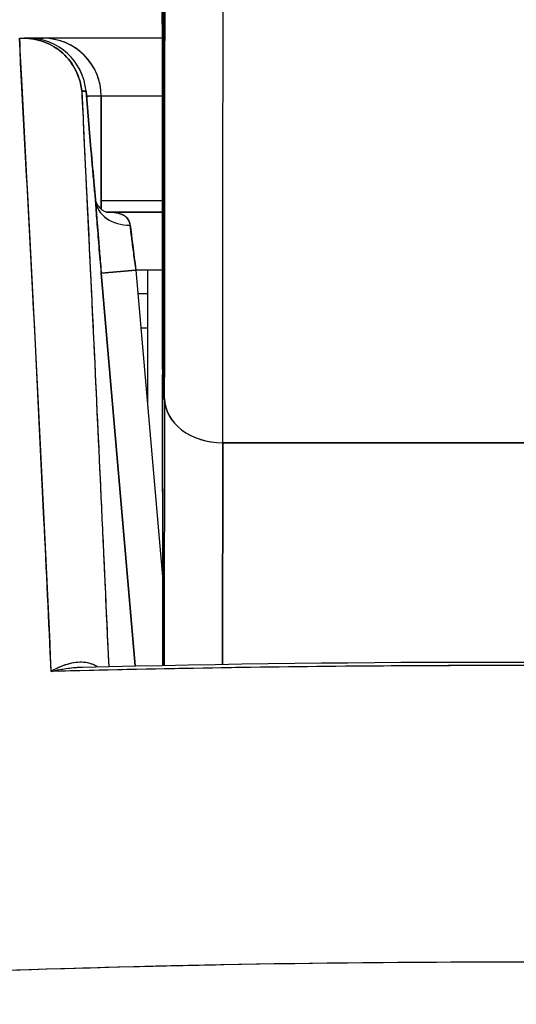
# Model space of a CAD drawing. Extents: x 785 to 1232, y 18 to 306.
# Tile 119 of 232: x 1046.789 to 1046.957, y 109.352 to 109.686. Entities that reach past the tile are written whole.
import ezdxf

# ---------------------------------------------------------------- set-up
doc = ezdxf.new("R2010")
doc.units = 0
doc.header["$LTSCALE"] = 4
doc.header["$MEASUREMENT"] = 0
doc.layers.get('0').update_dxf_attribs({"linetype": 'CONTINUOUS'})
doc.layers.get('DEFPOINTS').update_dxf_attribs({"linetype": 'CONTINUOUS'})
doc.styles.add('ROMANS', font='romans.shx')
doc.dimstyles.new('Default (ANSI)', dxfattribs={"dimscale": 20, "dimtxt": 0.0700000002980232, "dimasz": 0.0700000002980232, "dimexe": 0.125, "dimexo": 0.0625, "dimgap": 0.031496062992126, "dimtad": 0, "dimtih": 1, "dimtoh": 1, "dimrnd": 1e-08, "dimzin": 0, "dimdsep": 46, "dimtxsty": 'ROMANS', "dimblk": 'Filled-1', "dimcen": 0.09, "dimdle": 0.3937007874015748, "dimclrd": 256, "dimclre": 256, "dimclrt": 256, "dimadec": 0, "dimazin": 0, "dimtfac": 0.9285714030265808, "dimtofl": 0, "dimtmove": 0, "dimatfit": 3, "dimfxl": 1, "dimtolj": 1, "dimtzin": 0, "dimlwd": -1, "dimlwe": -1, "dimarcsym": 0})

# ---------------------------------------------------------------- blocks, each defined once
blk = doc.blocks.new('Filled-1')
at = {"color": 0}
for p, q in [((0, 0), (-0.9999999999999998, 0.1785714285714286)), ((-0.9999999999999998, 0.1785714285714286), (-0.9999999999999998, -0.1785714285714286)), ((-0.9999999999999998, 0), (0, 0)), ((-0.9999999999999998, -0.1785714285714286), (0, 0))]:
    blk.add_line(p, q, dxfattribs=at)
at = {"color": 0, "flags": 128}
blk.add_lwpolyline([(-0.9999999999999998, -0.1785714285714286), (0, 0), (-0.9999999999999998, 0.1785714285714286), (-0.9999999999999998, -0.1785714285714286)], dxfattribs=at)
at = {"color": 0}
blk.add_solid([(-0.9999999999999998, -0.1785714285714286), (0, 0), (-0.9999999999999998, 0.1785714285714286), (-0.9999999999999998, -0.1785714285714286)], dxfattribs=at)
blk = doc.blocks.new('*D10')
at = {"transparency": 16777216}
for p, q in [((1045.137861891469, 109.7466659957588), (1045.137861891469, 116.1970546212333)), ((1077.200361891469, 109.7154159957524), (1077.200361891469, 116.1970546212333)), ((1046.53786189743, 113.6970546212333), (1056.600950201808, 113.6970546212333)), ((1075.800361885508, 113.6970546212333), (1065.73727358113, 113.6970546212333))]:
    blk.add_line(p, q, dxfattribs=at)
at = {"layer": 'DEFPOINTS', "color": 0, "transparency": 16777216}
for p in [(1045.137861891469, 113.6970546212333), (1045.137861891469, 108.4966659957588), (1077.200361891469, 108.4654159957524)]:
    blk.add_point(p, dxfattribs=at)
at = {"transparency": 16777216, "xscale": 1.400000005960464, "yscale": 1.400000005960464, "zscale": 1.400000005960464, "rotation": 180}
blk.add_blockref('Filled-1', (1045.137861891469, 113.6970546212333), dxfattribs=at)
at = {"transparency": 16777216, "xscale": 1.400000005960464, "yscale": 1.400000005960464, "zscale": 1.400000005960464}
blk.add_blockref('Filled-1', (1077.200361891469, 113.6970546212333), dxfattribs=at)
at = {"transparency": 16777216, "insert": (1061.169111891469, 113.6970546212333), "char_height": 1.400000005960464, "attachment_point": 5, "style": 'ROMANS'}
blk.add_mtext('\\A1;\\fTahoma|b0|i0;\\H1.8200;(32.06)\\P\\fTahoma|b0|i0;\\H1.8200;(2 PL.)', dxfattribs=at)
blk = doc.blocks.new('*D11')
at = {"transparency": 16777216}
for p, q in [((1040.887861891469, 109.7466659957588), (1040.887861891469, 116.1970546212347)), ((1045.137861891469, 109.7466659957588), (1045.137861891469, 116.1970546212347)), ((1038.887861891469, 113.6970546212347), (1036.647234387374, 113.6970546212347)), ((1047.137861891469, 113.6970546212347), (1049.137861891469, 113.6970546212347))]:
    blk.add_line(p, q, dxfattribs=at)
at = {"layer": 'DEFPOINTS', "color": 0, "transparency": 16777216}
for p in [(1045.137861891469, 113.6970546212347), (1040.887861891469, 108.4966659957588), (1045.137861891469, 108.4966659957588)]:
    blk.add_point(p, dxfattribs=at)
at = {"transparency": 16777216, "xscale": 2, "yscale": 2, "zscale": 2}
blk.add_blockref('Filled-1', (1040.887861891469, 113.6970546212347), dxfattribs=at)
at = {"transparency": 16777216, "xscale": 2, "yscale": 2, "zscale": 2, "rotation": 180}
blk.add_blockref('Filled-1', (1045.137861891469, 113.6970546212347), dxfattribs=at)
at = {"transparency": 16777216, "insert": (1032.969694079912, 113.6970546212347), "char_height": 2, "attachment_point": 5, "style": 'ROMANS'}
blk.add_mtext('\\A1;4.25', dxfattribs=at)
blk = doc.blocks.new('*D13')
at = {"transparency": 16777216}
for p, q in [((1008.825361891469, 109.7154159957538), (1008.825361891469, 123.999230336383)), ((1077.200361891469, 109.7154159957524), (1077.200361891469, 123.999230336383)), ((1010.22536189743, 121.499230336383), (1032.852692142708, 121.499230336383)), ((1075.800361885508, 121.499230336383), (1053.17303164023, 121.499230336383))]:
    blk.add_line(p, q, dxfattribs=at)
at = {"layer": 'DEFPOINTS', "color": 0, "transparency": 16777216}
for p in [(1008.825361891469, 121.499230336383), (1008.825361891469, 108.4654159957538), (1077.200361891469, 108.4654159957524)]:
    blk.add_point(p, dxfattribs=at)
at = {"transparency": 16777216, "xscale": 1.400000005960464, "yscale": 1.400000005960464, "zscale": 1.400000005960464, "rotation": 180}
blk.add_blockref('Filled-1', (1008.825361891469, 121.499230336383), dxfattribs=at)
at = {"transparency": 16777216, "xscale": 1.400000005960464, "yscale": 1.400000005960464, "zscale": 1.400000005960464}
blk.add_blockref('Filled-1', (1077.200361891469, 121.499230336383), dxfattribs=at)
at = {"transparency": 16777216, "insert": (1043.012861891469, 121.499230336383), "char_height": 1.400000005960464, "attachment_point": 5, "style": 'ROMANS'}
blk.add_mtext('\\A1;\\fTahoma|b0|i0;\\H1.8200;(68.37)\\P\\fTahoma|b0|i0;\\H1.8200;OPENING WIDTH', dxfattribs=at)

msp = doc.modelspace()

# ---------------------------------------------------------------- linework, layer by layer
for p, q in [((1046.788890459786, 109.6797624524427), (1046.790274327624, 109.6797624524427)), ((1046.791791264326, 109.6797624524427), (1046.790274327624, 109.6797624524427)), ((1046.79051396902, 109.679760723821), (1046.791791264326, 109.6797607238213)), ((1046.796881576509, 109.6797624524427), (1046.791791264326, 109.6797624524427)), ((1046.837309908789, 109.6797624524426), (1046.796881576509, 109.6797624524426)), ((1046.811399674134, 109.6617668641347), (1046.809942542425, 109.6617668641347)), ((1046.80994293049, 109.6617670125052), (1046.811401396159, 109.6617670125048)), ((1046.813092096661, 109.6420831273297), (1046.811401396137, 109.6617670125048)), ((1046.811401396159, 109.6617670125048), (1046.813092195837, 109.6420819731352)), ((1046.813094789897, 109.6420781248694), (1046.811404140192, 109.6617614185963)), ((1046.789931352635, 109.6600774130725), (1046.789768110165, 109.6600774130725)), ((1046.789931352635, 109.6600774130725), (1046.789768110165, 109.6600774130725)), ((1046.816566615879, 109.6600774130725), (1046.811548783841, 109.6600774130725)), ((1046.816566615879, 109.6217661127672), (1046.816566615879, 109.6600774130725)), ((1046.816566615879, 109.6600774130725), (1046.816566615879, 109.6217661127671)), ((1046.837319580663, 109.6600774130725), (1046.816566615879, 109.6600774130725)), ((1046.790958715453, 109.6403923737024), (1046.790838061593, 109.6403923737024)), ((1046.790838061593, 109.6403923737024), (1046.790958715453, 109.6403923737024)), ((1046.83732315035, 109.6246443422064), (1046.816566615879, 109.6246443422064)), ((1046.791950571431, 109.6207073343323), (1046.791973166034, 109.6207073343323)), ((1046.837322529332, 109.6207073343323), (1046.818505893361, 109.6207073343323)), ((1046.818505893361, 109.6207073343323), (1046.837322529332, 109.6207073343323)), ((1046.826831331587, 109.6128333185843), (1046.826832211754, 109.6128333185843)), ((1046.837307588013, 109.5675119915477), (1046.837320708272, 109.6129601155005)), ((1046.837320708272, 109.6129601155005), (1046.837307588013, 109.5675119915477)), ((1046.837320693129, 109.6129657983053), (1046.837320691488, 109.6129601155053)), ((1046.816598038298, 109.6000085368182), (1046.828364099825, 109.6010222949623)), ((1046.828364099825, 109.6010222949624), (1046.81659927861, 109.6000086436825)), ((1046.837317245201, 109.6010222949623), (1046.828364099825, 109.6010222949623)), ((1046.828364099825, 109.6010222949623), (1046.837320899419, 109.4970662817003)), ((1046.832234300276, 109.6010222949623), (1046.832234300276, 109.5561032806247)), ((1046.816598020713, 109.6000085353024), (1046.8280751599, 109.4668005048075)), ((1046.828076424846, 109.4668005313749), (1046.81659927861, 109.6000086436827)), ((1046.817189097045, 109.5931482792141), (1046.817190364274, 109.5931482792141)), ((1046.829042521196, 109.5931482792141), (1046.832234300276, 109.5931482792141)), ((1046.818207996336, 109.5813372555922), (1046.818206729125, 109.5813372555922)), ((1046.832234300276, 109.5813372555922), (1046.830060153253, 109.5813372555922)), ((1046.83808586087, 109.5575671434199), (1046.837948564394, 109.4669997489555)), ((1046.837948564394, 109.4669997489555), (1046.83808586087, 109.5575671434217)), ((1046.821598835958, 109.541967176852), (1046.821600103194, 109.541967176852)), ((1046.857673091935, 109.4673491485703), (1046.857787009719, 109.5424948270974)), ((1046.857787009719, 109.5424948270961), (1046.857673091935, 109.4673491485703)), ((1047.054637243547, 109.5424950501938), (1046.85778700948, 109.5424950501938)), ((1046.857787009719, 109.5424948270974), (1047.054637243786, 109.5424948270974)), ((1046.82329615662, 109.5222821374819), (1046.823294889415, 109.5222821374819))]:
    msp.add_line(p, q)
for centre, radius, start, end in [((1046.791791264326, 109.6600774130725), 0.0196850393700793, 4.907507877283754, 90), ((1046.796881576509, 109.6600774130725), 0.019685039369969, 0, 90.00000000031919), ((1046.796881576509, 109.6600774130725), 0.0196850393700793, 0, 90)]:
    msp.add_arc(centre, radius, start, end)
for centre, major_axis, ratio, start_param, end_param in [((1046.837843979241, 109.7836518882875), (6.9e-15, -0.2263779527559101), 0.0012735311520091, 2.793103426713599, 5.934696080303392), ((1046.837843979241, 109.7836518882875), (-6.9e-15, 0.22637795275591), 0.0012735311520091, 2.793103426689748, 5.93469608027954), ((1046.837843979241, 109.7836518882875), (-9.000000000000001e-15, 0.2952755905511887), 0.0012735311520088, 3.840300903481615, 4.610218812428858), ((1046.857529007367, 109.7836493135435), (-9.5e-15, 0.3149559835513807), 0.0012735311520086, 3.840297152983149, 4.469053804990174), ((1046.857529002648, 109.7836518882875), (9.500000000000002e-15, -0.3149606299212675), 0.0012735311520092, 0.6987083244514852, 1.327456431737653), ((1046.837198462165, 109.6347192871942), (2.9e-15, -0.09842519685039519), 0.0012735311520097, 1.347881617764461, 2.37422447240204), ((1046.790648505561, 109.6798023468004), (0.006585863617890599, 4.5976346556e-06), 0.006027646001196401, 4.442173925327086, 4.655538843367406), ((1046.791791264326, 109.6600774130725), (-0.0016897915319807, 0.0196123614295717), 0.9998863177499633, 4.712388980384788, 6.197247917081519), ((1046.791791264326, 109.6600774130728), (2.015e-13, 0.0196850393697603), 0.2014289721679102, 6.269655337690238, 6.283185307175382), ((1046.791791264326, 109.6600774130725), (-7.949999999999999e-14, 0.0196833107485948), 0.9998846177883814, 4.798326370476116, 6.283185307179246), ((1046.796881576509, 109.6600774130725), (-4.4e-15, 0.0196850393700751), 0.2424242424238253, 1.2621e-12, 0.2096644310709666), ((1046.793481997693, 109.6403938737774), (0.0196127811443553, 0.0016842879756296), 0.01750853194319, 5.805319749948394, 5.805341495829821), ((1046.7934821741, 109.6403921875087), (-0.0196125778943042, -0.0016847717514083), 0.0174014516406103, 2.663737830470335, 2.663759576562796), ((1046.793481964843, 109.6403935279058), (0.0196128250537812, 0.0016845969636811), 0.0175005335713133, 6.283181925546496, 6.298322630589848), ((1046.793482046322, 109.6403923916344), (0.0196127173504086, 0.0016845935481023), 0.0174064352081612, 4.8753003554e-06, 0.0147163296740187), ((1046.826429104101, 109.6255504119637), (-0.0117843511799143, -0.0007930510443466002), 0.7780783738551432, 0.0242339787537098, 1.518452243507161), ((1046.826428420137, 109.6255502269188), (-0.0117844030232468, -0.0007925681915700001), 0.7780626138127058, 0.0264399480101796, 1.518543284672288), ((1046.828846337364, 109.6010003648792), (0.002719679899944, -0.01971085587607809), 0.0238580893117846, 3.816260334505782, 4.707984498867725), ((1046.857430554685, 109.5708815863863), (-0.0196849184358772, -6.90012635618e-05), 0.9398889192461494, 6.135217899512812, 6.279455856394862), ((1046.857430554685, 109.5708815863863), (-0.0196849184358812, -6.90012634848e-05), 0.9398889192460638, 6.135217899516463, 6.279455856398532), ((1046.83742983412, 109.545752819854), (2.999999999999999e-15, -0.09842519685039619), 0.0012735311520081, 4.489474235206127, 5.640098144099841), ((1046.857770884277, 109.5575671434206), (-0.0196850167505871, 2.98416826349e-05), 0.7656730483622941, 0.0019799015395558, 1.572776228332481), ((1046.857770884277, 109.5575671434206), (-0.0196850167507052, 2.98416826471e-05), 0.7656730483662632, 0.0019799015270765, 1.572776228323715)]:
    msp.add_ellipse(centre, major_axis=major_axis, ratio=ratio, start_param=start_param, end_param=end_param)
for points, knots in [([(1046.837745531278, 109.5708815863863), (1046.837728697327, 109.575703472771), (1046.837712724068, 109.5816140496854), (1046.83769748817, 109.5886759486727), (1046.837682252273, 109.5957378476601), (1046.837667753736, 109.6039510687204), (1046.837654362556, 109.6131277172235), (1046.837640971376, 109.6223043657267), (1046.837628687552, 109.6324444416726), (1046.837617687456, 109.6433889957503), (1046.837606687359, 109.654333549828), (1046.83759697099, 109.6660825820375), (1046.837588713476, 109.6784331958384), (1046.837580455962, 109.690783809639), (1046.837573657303, 109.7037360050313), (1046.837568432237, 109.717068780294), (1046.837563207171, 109.7304015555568), (1046.837559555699, 109.7441149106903), (1046.837557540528, 109.7579744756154), (1046.837555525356, 109.7718340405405), (1046.837555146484, 109.7858398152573), (1046.837556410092, 109.7997537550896), (1046.837557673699, 109.8136676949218), (1046.837560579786, 109.8274897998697), (1046.837565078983, 109.8409845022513), (1046.837569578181, 109.8544792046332), (1046.837575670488, 109.8676465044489), (1046.837583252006, 109.8802618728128), (1046.837590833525, 109.8928772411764), (1046.837599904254, 109.9049406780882), (1046.837610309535, 109.9162467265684), (1046.837620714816, 109.9275527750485), (1046.837632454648, 109.938101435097), (1046.837645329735, 109.9477132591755), (1046.837658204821, 109.9573250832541), (1046.837672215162, 109.9660000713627), (1046.837687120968, 109.973590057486), (1046.837702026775, 109.9811800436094), (1046.837717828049, 109.9876850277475), (1046.837734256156, 109.9929934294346), (1046.837750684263, 109.9983018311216), (1046.837767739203, 110.0024136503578), (1046.837785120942, 110.00526155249), (1046.83780250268, 110.0081094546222), (1046.837820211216, 110.0096934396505), (1046.837837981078, 110.0099805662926), (1046.837855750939, 110.0102676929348), (1046.837873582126, 110.0092579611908), (1046.837891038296, 110.006993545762), (1046.837908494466, 110.0047291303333), (1046.837925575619, 110.0012100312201), (1046.837942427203, 109.9964221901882)], [0, 0, 0, 0, 0.05882352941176, 0.05882352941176, 0.05882352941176, 0.1176470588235, 0.1176470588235, 0.1176470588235, 0.1764705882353, 0.1764705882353, 0.1764705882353, 0.2352941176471, 0.2352941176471, 0.2352941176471, 0.2941176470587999, 0.2941176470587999, 0.2941176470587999, 0.3529411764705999, 0.3529411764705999, 0.3529411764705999, 0.4117647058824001, 0.4117647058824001, 0.4117647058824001, 0.4705882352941, 0.4705882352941, 0.4705882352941, 0.5294117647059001, 0.5294117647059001, 0.5294117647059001, 0.5882352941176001, 0.5882352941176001, 0.5882352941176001, 0.6470588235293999, 0.6470588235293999, 0.6470588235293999, 0.7058823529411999, 0.7058823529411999, 0.7058823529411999, 0.7647058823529, 0.7647058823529, 0.7647058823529, 0.8235294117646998, 0.8235294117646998, 0.8235294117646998, 0.8823529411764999, 0.8823529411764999, 0.8823529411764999, 0.9411764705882, 0.9411764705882, 0.9411764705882, 1, 1, 1, 1]), ([(1046.837942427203, 109.9964221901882), (1046.837959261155, 109.9916003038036), (1046.837975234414, 109.9856897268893), (1046.837990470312, 109.9786278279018), (1046.83800570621, 109.9715659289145), (1046.838020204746, 109.9633527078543), (1046.838033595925, 109.9541760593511), (1046.838046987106, 109.944999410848), (1046.83805927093, 109.9348593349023), (1046.838070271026, 109.9239147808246), (1046.838081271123, 109.9129702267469), (1046.838090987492, 109.9012211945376), (1046.838099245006, 109.8888705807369), (1046.83810750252, 109.8765199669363), (1046.838114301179, 109.8635677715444), (1046.838119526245, 109.8502349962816), (1046.83812475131, 109.8369022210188), (1046.838128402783, 109.8231888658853), (1046.838130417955, 109.8093293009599), (1046.838132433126, 109.7954697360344), (1046.838132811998, 109.7814639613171), (1046.83813154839, 109.7675500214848), (1046.838130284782, 109.7536360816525), (1046.838127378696, 109.7398139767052), (1046.838122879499, 109.7263192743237), (1046.838118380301, 109.7128245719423), (1046.838112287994, 109.6996572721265), (1046.838104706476, 109.6870419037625), (1046.838097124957, 109.6744265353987), (1046.838088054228, 109.6623630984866), (1046.838077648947, 109.6510570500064), (1046.838067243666, 109.6397510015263), (1046.838055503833, 109.6292023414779), (1046.838042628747, 109.6195905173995), (1046.838029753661, 109.609978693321), (1046.83801574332, 109.6013037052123), (1046.838000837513, 109.593713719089), (1046.837985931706, 109.5861237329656), (1046.837970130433, 109.5796187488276), (1046.837953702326, 109.5743103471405), (1046.837937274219, 109.5690019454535), (1046.837920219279, 109.5648901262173), (1046.83790283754, 109.5620422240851), (1046.837885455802, 109.5591943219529), (1046.837867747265, 109.5576103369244), (1046.837849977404, 109.5573232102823), (1046.837832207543, 109.5570360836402), (1046.837814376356, 109.558045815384), (1046.837796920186, 109.5603102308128), (1046.837779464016, 109.5625746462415), (1046.837762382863, 109.5660937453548), (1046.837745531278, 109.5708815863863)], [0, 0, 0, 0, 0.05882352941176, 0.05882352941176, 0.05882352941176, 0.1176470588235, 0.1176470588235, 0.1176470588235, 0.1764705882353, 0.1764705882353, 0.1764705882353, 0.2352941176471, 0.2352941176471, 0.2352941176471, 0.2941176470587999, 0.2941176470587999, 0.2941176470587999, 0.3529411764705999, 0.3529411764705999, 0.3529411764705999, 0.4117647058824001, 0.4117647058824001, 0.4117647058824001, 0.4705882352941, 0.4705882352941, 0.4705882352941, 0.5294117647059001, 0.5294117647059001, 0.5294117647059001, 0.5882352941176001, 0.5882352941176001, 0.5882352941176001, 0.6470588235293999, 0.6470588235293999, 0.6470588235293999, 0.7058823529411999, 0.7058823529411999, 0.7058823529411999, 0.7647058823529, 0.7647058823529, 0.7647058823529, 0.8235294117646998, 0.8235294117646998, 0.8235294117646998, 0.8823529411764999, 0.8823529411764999, 0.8823529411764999, 0.9411764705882, 0.9411764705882, 0.9411764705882, 1, 1, 1, 1]), ([(1046.837864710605, 109.5580563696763), (1046.837864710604, 109.558056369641), (1046.837869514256, 109.5582846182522), (1046.8378868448, 109.5596138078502), (1046.837902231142, 109.5616936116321), (1046.837944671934, 109.5703519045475), (1046.837972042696, 109.5795832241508), (1046.838022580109, 109.6043635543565), (1046.838046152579, 109.6205215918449), (1046.838085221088, 109.6574196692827), (1046.838101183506, 109.6786310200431), (1046.838123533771, 109.7233725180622), (1046.838130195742, 109.7474605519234), (1046.838133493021, 109.7954648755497), (1046.838130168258, 109.8199786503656), (1046.83811406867, 109.8663634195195), (1046.838101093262, 109.8888117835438), (1046.838067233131, 109.9288628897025), (1046.838045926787, 109.9469647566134), (1046.837998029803, 109.9764439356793), (1046.837970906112, 109.988258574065), (1046.837942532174, 109.9963531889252)], [0.0955145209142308, 0.0955145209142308, 0.0955145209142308, 0.0955145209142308, 0.1238408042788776, 0.1238408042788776, 0.2138526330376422, 0.2138526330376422, 0.3879342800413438, 0.3879342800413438, 0.5705424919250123, 0.5705424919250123, 0.7536168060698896, 0.7536168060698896, 0.9367691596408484, 0.9367691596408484, 1.119941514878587, 1.119941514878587, 1.303115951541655, 1.303115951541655, 1.486277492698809, 1.486277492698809, 1.667351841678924, 1.667351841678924, 1.667351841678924, 1.667351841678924]), ([(1046.83808586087, 109.5575671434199), (1046.838100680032, 109.5673468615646), (1046.838114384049, 109.5778922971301), (1046.838127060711, 109.5892850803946), (1046.838139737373, 109.600677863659), (1046.838151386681, 109.6129179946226), (1046.838161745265, 109.6257605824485), (1046.83817210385, 109.6386031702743), (1046.83818117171, 109.6520482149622), (1046.83818888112, 109.6659993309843), (1046.83819659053, 109.6799504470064), (1046.838202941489, 109.6944076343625), (1046.838207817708, 109.7090344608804), (1046.838212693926, 109.7236612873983), (1046.838216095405, 109.7384577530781), (1046.838218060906, 109.753536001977)], [0, 0, 0, 0, 0.2, 0.2, 0.2, 0.4, 0.4, 0.4, 0.6, 0.6, 0.6, 0.8, 0.8, 0.8, 1, 1, 1, 1]), ([(1046.837285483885, 109.7055598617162), (1046.837291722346, 109.7008171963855), (1046.837297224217, 109.6957030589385), (1046.837302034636, 109.6901577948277), (1046.837306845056, 109.684612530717), (1046.837310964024, 109.6786361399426), (1046.837314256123, 109.6724075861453), (1046.837317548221, 109.6661790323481), (1046.837320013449, 109.659698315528), (1046.837321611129, 109.6530722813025), (1046.837323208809, 109.6464462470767), (1046.837323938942, 109.6396748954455), (1046.837323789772, 109.6329664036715), (1046.837323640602, 109.6262579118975), (1046.837322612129, 109.6196122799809), (1046.837320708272, 109.6129601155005)], [0, 0, 0, 0, 0.2, 0.2, 0.2, 0.4, 0.4, 0.4, 0.6, 0.6, 0.6, 0.8, 0.8, 0.8, 1, 1, 1, 1]), ([(1046.799586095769, 109.4649332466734), (1046.798646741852, 109.4902388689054), (1046.797261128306, 109.515160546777), (1046.796030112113, 109.5395887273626), (1046.794799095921, 109.5640169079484), (1046.793722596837, 109.5879534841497), (1046.792464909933, 109.6113414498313), (1046.791207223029, 109.634729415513), (1046.789768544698, 109.657565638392), (1046.788841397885, 109.6797624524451)], [0, 0, 0, 0, 0.3333333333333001, 0.3333333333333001, 0.3333333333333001, 0.6666666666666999, 0.6666666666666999, 0.6666666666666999, 1, 1, 1, 1]), ([(1046.799587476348, 109.4649332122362), (1046.798794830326, 109.4819354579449), (1046.797980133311, 109.4991420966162), (1046.797142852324, 109.5165480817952), (1046.795938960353, 109.541575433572), (1046.794688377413, 109.5670149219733), (1046.793388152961, 109.592840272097), (1046.792214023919, 109.616161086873), (1046.790999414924, 109.6397965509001), (1046.789740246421, 109.6637113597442), (1046.789459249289, 109.6690482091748), (1046.789176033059, 109.6743989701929), (1046.788890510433, 109.6797628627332)], [0, 0, 0, 0, 0.2483836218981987, 0.2483836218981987, 0.2483836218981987, 0.605524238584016, 0.605524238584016, 0.605524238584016, 0.9280294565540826, 0.9280294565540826, 0.9280294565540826, 1, 1, 1, 1]), ([(1046.790274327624, 109.6797624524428), (1046.792621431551, 109.6797597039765), (1046.795079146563, 109.6793210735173), (1046.797354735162, 109.6784469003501), (1046.799630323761, 109.677572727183), (1046.801730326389, 109.6762783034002), (1046.803533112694, 109.674642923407), (1046.805335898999, 109.6730075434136), (1046.806839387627, 109.6710340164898), (1046.807942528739, 109.6688272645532), (1046.80904566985, 109.6666205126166), (1046.809728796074, 109.6641715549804), (1046.809942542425, 109.6617666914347)], [0, 0, 0, 0, 0.25, 0.25, 0.25, 0.5, 0.5, 0.5, 0.75, 0.75, 0.75, 1, 1, 1, 1]), ([(1046.80994078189, 109.6617668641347), (1046.809720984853, 109.664229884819), (1046.809033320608, 109.6666422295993), (1046.80793459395, 109.668839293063), (1046.806835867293, 109.6710363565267), (1046.805326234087, 109.6730182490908), (1046.803517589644, 109.6746546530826), (1046.801708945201, 109.6762910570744), (1046.799601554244, 109.6775822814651), (1046.797342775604, 109.678449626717), (1046.795083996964, 109.6793169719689), (1046.792673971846, 109.6797607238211), (1046.790274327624, 109.6797607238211)], [0, 0, 0, 0, 0.25, 0.25, 0.25, 0.5, 0.5, 0.5, 0.75, 0.75, 0.75, 1, 1, 1, 1]), ([(1046.809942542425, 109.6617666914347), (1046.810179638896, 109.6568776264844), (1046.810414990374, 109.6520142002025), (1046.810648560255, 109.6471770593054), (1046.811573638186, 109.6280190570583), (1046.812470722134, 109.6092736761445), (1046.813338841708, 109.5909637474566), (1046.81357334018, 109.5860178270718), (1046.813805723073, 109.5811037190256), (1046.814036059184, 109.5762199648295), (1046.814873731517, 109.5584590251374), (1046.815684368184, 109.5410990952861), (1046.816471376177, 109.5240678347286), (1046.816848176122, 109.5159136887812), (1046.817219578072, 109.5078346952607), (1046.817585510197, 109.4998329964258), (1046.818099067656, 109.4886032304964), (1046.818601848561, 109.4775257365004), (1046.819093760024, 109.4666051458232)], [0, 0, 0, 0, 0.06719611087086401, 0.06719611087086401, 0.06719611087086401, 0.3333333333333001, 0.3333333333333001, 0.3333333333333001, 0.40522293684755, 0.40522293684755, 0.40522293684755, 0.6666666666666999, 0.6666666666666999, 0.6666666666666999, 0.7918394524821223, 0.7918394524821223, 0.7918394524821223, 0.9675097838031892, 0.9675097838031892, 0.9675097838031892, 0.9675097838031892]), ([(1046.80994293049, 109.6617670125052), (1046.811118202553, 109.63752663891), (1046.812250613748, 109.6139162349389), (1046.813337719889, 109.5909866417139), (1046.814424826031, 109.5680570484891), (1046.815466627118, 109.5458082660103), (1046.816470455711, 109.5240877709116), (1046.817376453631, 109.5044841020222), (1046.818251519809, 109.4853107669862), (1046.819093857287, 109.4666051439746)], [0, 0, 0, 0, 0.3333333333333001, 0.3333333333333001, 0.3333333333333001, 0.6666666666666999, 0.6666666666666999, 0.6666666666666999, 0.9675141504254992, 0.9675141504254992, 0.9675141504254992, 0.9675141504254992]), ([(1046.816566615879, 109.6600774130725), (1046.816566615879, 109.6601381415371), (1046.81613437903, 109.6600805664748), (1046.81530152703, 109.6600680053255), (1046.81446867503, 109.6600554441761), (1046.813187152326, 109.6600879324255), (1046.811593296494, 109.6600898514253), (1046.811578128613, 109.6600898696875), (1046.811562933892, 109.6600898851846), (1046.8115477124, 109.6600898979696)], [0, 0, 0, 0, 0.2, 0.2, 0.2, 0.4, 0.4, 0.4, 0.4019032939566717, 0.4019032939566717, 0.4019032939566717, 0.4019032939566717]), ([(1046.814663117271, 109.6245354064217), (1046.814538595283, 109.6258659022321), (1046.814411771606, 109.627236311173), (1046.814283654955, 109.6286364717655), (1046.814238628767, 109.6291285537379), (1046.814193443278, 109.6296243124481), (1046.814148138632, 109.6301232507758), (1046.813973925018, 109.6320418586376), (1046.813797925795, 109.6340079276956), (1046.813621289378, 109.636008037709), (1046.813500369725, 109.637377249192), (1046.813379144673, 109.6387624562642), (1046.813258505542, 109.6401544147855), (1046.813202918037, 109.6407957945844), (1046.813147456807, 109.6414385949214), (1046.81309207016, 109.6420819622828)], [0, 0, 0, 0, 0.2466492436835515, 0.2466492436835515, 0.2466492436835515, 0.3333333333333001, 0.3333333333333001, 0.3333333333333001, 0.6666666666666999, 0.6666666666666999, 0.6666666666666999, 0.8948560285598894, 0.8948560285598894, 0.8948560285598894, 1, 1, 1, 1]), ([(1046.814663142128, 109.6245347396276), (1046.814491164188, 109.6263737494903), (1046.814318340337, 109.6282495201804), (1046.81414497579, 109.6301584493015), (1046.813971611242, 109.6320673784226), (1046.813797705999, 109.6340094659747), (1046.813622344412, 109.6359955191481), (1046.813446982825, 109.6379815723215), (1046.813270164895, 109.6400115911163), (1046.813092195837, 109.6420819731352)], [0, 0, 0, 0, 0.3333333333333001, 0.3333333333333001, 0.3333333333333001, 0.6666666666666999, 0.6666666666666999, 0.6666666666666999, 1, 1, 1, 1]), ([(1046.813094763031, 109.6420769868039), (1046.813452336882, 109.6379230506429), (1046.813824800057, 109.6337026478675), (1046.814338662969, 109.628057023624), (1046.814491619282, 109.6263993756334), (1046.814641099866, 109.6248012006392)], [0, 0, 0, 0, 0.0317749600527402, 0.0317749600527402, 0.0453840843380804, 0.0453840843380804, 0.0453840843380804, 0.0453840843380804]), ([(1046.814641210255, 109.6247923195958), (1046.814646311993, 109.6247379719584), (1046.814651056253, 109.6246831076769), (1046.814655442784, 109.6246277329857), (1046.814657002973, 109.6246080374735), (1046.814658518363, 109.6245882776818), (1046.814659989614, 109.6245684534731)], [0.9773811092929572, 0.9773811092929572, 0.9773811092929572, 0.9773811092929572, 0.99205726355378, 0.99205726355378, 0.99205726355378, 0.997277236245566, 0.997277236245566, 0.997277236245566, 0.997277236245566]), ([(1046.814643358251, 109.6247776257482), (1046.814649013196, 109.6247400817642), (1046.814667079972, 109.624637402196), (1046.814774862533, 109.6242601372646), (1046.81489995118, 109.6239234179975), (1046.81536457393, 109.6230593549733), (1046.81577280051, 109.6225090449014), (1046.816596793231, 109.6217166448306), (1046.816983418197, 109.6214276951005), (1046.81771268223, 109.6209920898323), (1046.818054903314, 109.6208488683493), (1046.818494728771, 109.6207024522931), (1046.818611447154, 109.6206844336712), (1046.818611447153, 109.6206844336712)], [0.0022060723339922, 0.0022060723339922, 0.0022060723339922, 0.0022060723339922, 0.00676396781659, 0.00676396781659, 0.0136733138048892, 0.0136733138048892, 0.0232303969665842, 0.0232303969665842, 0.0303191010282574, 0.0303191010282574, 0.0376245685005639, 0.0376245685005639, 0.0442336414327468, 0.0442336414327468, 0.0442336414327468, 0.0442336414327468]), ([(1046.814663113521, 109.6245354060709), (1046.814692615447, 109.624096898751), (1046.814723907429, 109.6236400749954), (1046.814756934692, 109.6231659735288), (1046.814834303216, 109.622055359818), (1046.814921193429, 109.6208499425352), (1046.81501644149, 109.6195651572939), (1046.815061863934, 109.618952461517), (1046.815109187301, 109.6183217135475), (1046.815158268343, 109.6176747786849), (1046.815224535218, 109.6168013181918), (1046.815294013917, 109.6158982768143), (1046.815366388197, 109.614969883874), (1046.815507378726, 109.6131613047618), (1046.81565936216, 109.6112564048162), (1046.815819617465, 109.6092895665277), (1046.815997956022, 109.6071007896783), (1046.8161865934, 109.6048346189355), (1046.816380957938, 109.602546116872), (1046.816452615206, 109.6017024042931), (1046.816525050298, 109.600855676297), (1046.816598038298, 109.6000085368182)], [9.50688675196e-05, 9.50688675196e-05, 9.50688675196e-05, 9.50688675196e-05, 0.0748171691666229, 0.0748171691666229, 0.0748171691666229, 0.2498585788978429, 0.2498585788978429, 0.2498585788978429, 0.3333333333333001, 0.3333333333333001, 0.3333333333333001, 0.4460369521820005, 0.4460369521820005, 0.4460369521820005, 0.6655920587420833, 0.6655920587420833, 0.6655920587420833, 0.9099218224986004, 0.9099218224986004, 0.9099218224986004, 1, 1, 1, 1]), ([(1046.816598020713, 109.6000085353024), (1046.816322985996, 109.603203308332), (1046.816067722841, 109.6062446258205), (1046.815825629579, 109.6092159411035), (1046.815583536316, 109.6121872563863), (1046.815354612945, 109.6150885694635), (1046.81515866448, 109.6176695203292), (1046.814962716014, 109.6202504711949), (1046.814799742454, 109.6225110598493), (1046.814663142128, 109.6245347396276)], [0, 0, 0, 0, 0.3333333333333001, 0.3333333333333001, 0.3333333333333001, 0.6666666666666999, 0.6666666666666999, 0.6666666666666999, 1, 1, 1, 1]), ([(1046.826428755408, 109.6163523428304), (1046.826371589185, 109.6168837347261), (1046.826237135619, 109.6173718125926), (1046.826022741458, 109.6178091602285), (1046.825818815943, 109.6182251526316), (1046.825542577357, 109.6185952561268), (1046.82519744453, 109.61891704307), (1046.82485038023, 109.6192406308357), (1046.824433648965, 109.6195153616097), (1046.823956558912, 109.6197434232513), (1046.823475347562, 109.6199734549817), (1046.822932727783, 109.6201560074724), (1046.822342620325, 109.6202970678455), (1046.821753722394, 109.6204378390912), (1046.821117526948, 109.6205372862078), (1046.820450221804, 109.6206030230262), (1046.819827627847, 109.6206643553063), (1046.819177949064, 109.6206963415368), (1046.818515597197, 109.6207049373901)], [0, 0, 0, 0, 0.1694451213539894, 0.1694451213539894, 0.1694451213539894, 0.3306164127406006, 0.3306164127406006, 0.3306164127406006, 0.4926896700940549, 0.4926896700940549, 0.4926896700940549, 0.65616298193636, 0.65616298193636, 0.65616298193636, 0.8193012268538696, 0.8193012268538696, 0.8193012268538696, 0.971508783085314, 0.971508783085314, 0.971508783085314, 0.971508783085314]), ([(1046.826428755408, 109.6163523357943), (1046.826339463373, 109.6173360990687), (1046.825972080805, 109.6181577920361), (1046.825300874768, 109.6188166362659), (1046.824629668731, 109.6194754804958), (1046.823654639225, 109.619964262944), (1046.822452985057, 109.6202700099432), (1046.82134240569, 109.6205525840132), (1046.820038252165, 109.6206863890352), (1046.818520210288, 109.6207050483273)], [0, 0, 0, 0, 0.3333333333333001, 0.3333333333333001, 0.3333333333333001, 0.6666666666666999, 0.6666666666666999, 0.6666666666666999, 0.9747362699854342, 0.9747362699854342, 0.9747362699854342, 0.9747362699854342]), ([(1046.828364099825, 109.6010222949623), (1046.828086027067, 109.6029864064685), (1046.827828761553, 109.6049462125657), (1046.827586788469, 109.606814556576), (1046.827344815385, 109.6086829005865), (1046.827118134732, 109.6104599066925), (1046.82692329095, 109.6120723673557), (1046.826728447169, 109.613684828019), (1046.826565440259, 109.6151324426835), (1046.826428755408, 109.6163523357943)], [0, 0, 0, 0, 0.3333333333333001, 0.3333333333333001, 0.3333333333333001, 0.6666666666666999, 0.6666666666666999, 0.6666666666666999, 1, 1, 1, 1]), ([(1046.837307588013, 109.5675119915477), (1046.83730550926, 109.5602503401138), (1046.837304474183, 109.5530049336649), (1046.837304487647, 109.5456789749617), (1046.83730450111, 109.5383530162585), (1046.837305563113, 109.5309465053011), (1046.837307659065, 109.5237498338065), (1046.837309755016, 109.5165531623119), (1046.837312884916, 109.50956633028), (1046.837316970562, 109.5029328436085), (1046.837321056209, 109.4962993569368), (1046.837326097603, 109.4900192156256), (1046.837331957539, 109.484263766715), (1046.837337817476, 109.4785083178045), (1046.837344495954, 109.4732775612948), (1046.837351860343, 109.4686890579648), (1046.837352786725, 109.4681118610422), (1046.837353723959, 109.4675448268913), (1046.837354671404, 109.4669882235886)], [0, 0, 0, 0, 0.1428571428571, 0.1428571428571, 0.1428571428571, 0.2857142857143, 0.2857142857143, 0.2857142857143, 0.4285714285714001, 0.4285714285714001, 0.4285714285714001, 0.5714285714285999, 0.5714285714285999, 0.5714285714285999, 0.7142857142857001, 0.7142857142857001, 0.7142857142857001, 0.7322559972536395, 0.7322559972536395, 0.7322559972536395, 0.7322559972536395]), ([(1046.815184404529, 109.4665154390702), (1046.814034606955, 109.4672369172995), (1046.812668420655, 109.4677470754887), (1046.811207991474, 109.4679460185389), (1046.809522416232, 109.4681756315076), (1046.807733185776, 109.4680146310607), (1046.805768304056, 109.4675271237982), (1046.803803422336, 109.4670396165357), (1046.801655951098, 109.4661923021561), (1046.799587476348, 109.4649332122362)], [0.0445240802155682, 0.0445240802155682, 0.0445240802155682, 0.0445240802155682, 0.3333333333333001, 0.3333333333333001, 0.3333333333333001, 0.6666666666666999, 0.6666666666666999, 0.6666666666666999, 1, 1, 1, 1]), ([(1046.815207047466, 109.4665164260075), (1046.814853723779, 109.4667480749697), (1046.814488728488, 109.4669494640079), (1046.814114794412, 109.4671234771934), (1046.813409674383, 109.4674516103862), (1046.812672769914, 109.4676824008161), (1046.811915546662, 109.4678312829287), (1046.811091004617, 109.4679934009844), (1046.81024237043, 109.4680583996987), (1046.809379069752, 109.4680406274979), (1046.808428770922, 109.4680210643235), (1046.807460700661, 109.4679012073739), (1046.806482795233, 109.4676938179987), (1046.805404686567, 109.4674651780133), (1046.804314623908, 109.4671301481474), (1046.803221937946, 109.4666996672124), (1046.802014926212, 109.4662241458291), (1046.800804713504, 109.4656321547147), (1046.799587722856, 109.4649333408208)], [0.0366218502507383, 0.0366218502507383, 0.0366218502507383, 0.0366218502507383, 0.1140411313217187, 0.1140411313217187, 0.1140411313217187, 0.2600291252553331, 0.2600291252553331, 0.2600291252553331, 0.4189957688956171, 0.4189957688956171, 0.4189957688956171, 0.5939820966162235, 0.5939820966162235, 0.5939820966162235, 0.7868987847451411, 0.7868987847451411, 0.7868987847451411, 1, 1, 1, 1]), ([(1047.109136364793, 109.4649335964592), (1047.074733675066, 109.4658129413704), (1047.040412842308, 109.4663987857), (1047.00600530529, 109.4666929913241), (1046.971597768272, 109.4669871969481), (1046.937103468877, 109.4669871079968), (1046.902698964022, 109.4666927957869), (1046.868294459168, 109.4663984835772), (1046.833979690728, 109.4658126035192), (1046.799586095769, 109.4649332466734)], [0, 0, 0, 0, 0.3333333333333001, 0.3333333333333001, 0.3333333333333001, 0.6666666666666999, 0.6666666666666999, 0.6666666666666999, 1, 1, 1, 1]), ([(1046.799587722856, 109.4649333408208), (1046.801543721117, 109.4654244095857), (1046.803479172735, 109.4657820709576), (1046.805358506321, 109.4660230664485), (1046.806752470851, 109.4662018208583), (1046.808118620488, 109.4663174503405), (1046.8094433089, 109.4663730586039), (1046.809706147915, 109.466384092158), (1046.809967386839, 109.4663927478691), (1046.810227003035, 109.4663990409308)], [0, 0, 0, 0, 0.1913802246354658, 0.1913802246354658, 0.1913802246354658, 0.3333333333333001, 0.3333333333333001, 0.3333333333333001, 0.3614990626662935, 0.3614990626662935, 0.3614990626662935, 0.3614990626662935]), ([(1047.109134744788, 109.4649323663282), (1047.057297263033, 109.4662647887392), (1047.00540600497, 109.4669330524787), (1046.953515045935, 109.4669256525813), (1046.902188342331, 109.4669183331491), (1046.850861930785, 109.4662499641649), (1046.799588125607, 109.4649320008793)], [0, 0, 0, 0, 0.5027333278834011, 0.5027333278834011, 0.5027333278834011, 1, 1, 1, 1]), ([(1046.799594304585, 109.464933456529), (1046.803074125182, 109.465753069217), (1046.806348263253, 109.4662422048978), (1046.80943971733, 109.4663729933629), (1046.809702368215, 109.4663841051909), (1046.809963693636, 109.4663928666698), (1046.810223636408, 109.4663992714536)], [0.0001971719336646, 0.0001971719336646, 0.0001971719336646, 0.0001971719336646, 0.3333333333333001, 0.3333333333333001, 0.3333333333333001, 0.3616366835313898, 0.3616366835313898, 0.3616366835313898, 0.3616366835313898]), ([(1046.569366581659, 109.3519871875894), (1046.634199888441, 109.356756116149), (1046.698128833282, 109.3603478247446), (1046.76214398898, 109.3627594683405), (1046.826159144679, 109.3651711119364), (1046.890260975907, 109.3663905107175), (1046.954365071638, 109.3663904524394), (1047.018469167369, 109.3663903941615), (1047.082575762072, 109.3651707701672), (1047.146590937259, 109.3627590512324), (1047.210606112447, 109.3603473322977), (1047.274530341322, 109.3567558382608), (1047.339357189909, 109.3519871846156)], [0, 0, 0, 0, 0.25, 0.25, 0.25, 0.5, 0.5, 0.5, 0.75, 0.75, 0.75, 1, 1, 1, 1]), ([(1046.569366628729, 109.351986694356), (1046.602239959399, 109.3544065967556), (1046.635084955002, 109.3565347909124), (1046.667828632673, 109.3583548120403), (1046.721493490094, 109.3613377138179), (1046.774885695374, 109.3634908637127), (1046.827667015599, 109.3648100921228), (1046.837524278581, 109.3650564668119), (1046.8473602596, 109.3652737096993), (1046.857179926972, 109.3654620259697), (1046.921459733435, 109.3666947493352), (1046.98503997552, 109.3667086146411), (1047.04930480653, 109.3655044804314), (1047.059864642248, 109.3653066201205), (1047.070442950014, 109.3650753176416), (1047.08104591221, 109.3648103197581), (1047.133261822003, 109.363505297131), (1047.186076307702, 109.3613843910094), (1047.239161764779, 109.3584509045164), (1047.272479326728, 109.3566097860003), (1047.305903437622, 109.3544492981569), (1047.339357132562, 109.3519866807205)], [0, 0, 0, 0, 0.1263134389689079, 0.1263134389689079, 0.1263134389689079, 0.3333333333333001, 0.3333333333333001, 0.3333333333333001, 0.3719956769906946, 0.3719956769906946, 0.3719956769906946, 0.6250804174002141, 0.6250804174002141, 0.6250804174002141, 0.6666666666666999, 0.6666666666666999, 0.6666666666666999, 0.8714645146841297, 0.8714645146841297, 0.8714645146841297, 1, 1, 1, 1])]:
    msp.add_open_spline(points, degree=3, knots=knots)
for points in [[(1046.796881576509, 109.6797624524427), (1046.795181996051, 109.6797624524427), (1046.793485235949, 109.6797624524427), (1046.791791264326, 109.6797624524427)], [(1046.791791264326, 109.6797624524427), (1046.791812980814, 109.6797624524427), (1046.791834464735, 109.6797618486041), (1046.791855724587, 109.6797606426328)], [(1046.795882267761, 109.6793433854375), (1046.796199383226, 109.6796259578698), (1046.796523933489, 109.6797624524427), (1046.796881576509, 109.6797624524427)], [(1046.809954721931, 109.6614973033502), (1046.809954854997, 109.661497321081), (1046.809954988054, 109.6614973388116), (1046.809955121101, 109.661497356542)], [(1046.809955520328, 109.6615029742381), (1046.809955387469, 109.6615029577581), (1046.809955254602, 109.6615029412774), (1046.809955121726, 109.6615029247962)], [(1046.811404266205, 109.6617603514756), (1046.811403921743, 109.6617643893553), (1046.811402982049, 109.6617672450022), (1046.811401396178, 109.6617670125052)], [(1046.811401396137, 109.6617670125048), (1046.81140305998, 109.6617652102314), (1046.811403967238, 109.6617633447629), (1046.811404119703, 109.6617614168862)], [(1046.811547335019, 109.6600821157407), (1046.811796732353, 109.6600841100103), (1046.81203776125, 109.6600860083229), (1046.812269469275, 109.6600875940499)], [(1046.81464105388, 109.6248011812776), (1046.814649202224, 109.6247143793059), (1046.814656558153, 109.6246257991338), (1046.814663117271, 109.6245354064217)], [(1046.826832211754, 109.6128333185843), (1046.826831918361, 109.6128333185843), (1046.826831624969, 109.6128333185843), (1046.826831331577, 109.6128333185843)], [(1046.837307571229, 109.5675119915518), (1046.837307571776, 109.5675138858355), (1046.837307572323, 109.5675157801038), (1046.83730757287, 109.5675176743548)], [(1046.821598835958, 109.541967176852), (1046.821599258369, 109.541967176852), (1046.821599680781, 109.541967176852), (1046.821600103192, 109.541967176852)], [(1046.810223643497, 109.4663989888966), (1046.906232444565, 109.4687014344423), (1047.002491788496, 109.4687013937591), (1047.098500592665, 109.4663989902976)], [(1046.815606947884, 109.4653217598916), (1046.815606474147, 109.46532201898), (1046.815606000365, 109.465322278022), (1046.815605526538, 109.4653225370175)], [(1046.819629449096, 109.4654127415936), (1046.819630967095, 109.4654123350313), (1046.819632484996, 109.465411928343), (1046.819634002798, 109.4654115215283)], [(1046.819637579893, 109.4654176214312), (1046.819643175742, 109.4654161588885), (1046.819648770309, 109.4654146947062), (1046.819654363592, 109.4654132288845)]]:
    msp.add_open_spline(points, degree=3)

# ---------------------------------------------------------------- dimensions: what is measured, and where the dimension line sits
for base, p2, text, picture, middle in [((1008.825361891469, 121.499230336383), (1008.825361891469, 108.4654159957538), '\\fTahoma|b0|i0;\\H1.8200;(<>)\\P\\fTahoma|b0|i0;\\H1.8200;OPENING WIDTH', '*D13', (1043.012861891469, 121.499230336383)), ((1045.137861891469, 113.6970546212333), (1045.137861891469, 108.4966659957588), '\\fTahoma|b0|i0;\\H1.8200;(<>)\\P\\fTahoma|b0|i0;\\H1.8200;(2 PL.)', '*D10', (1061.169111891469, 113.6970546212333))]:
    dim = msp.add_linear_dim(base=base, p1=(1077.200361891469, 108.4654159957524), p2=p2, angle=180, text=text, dimstyle='Default (ANSI)', override={"dimgap": 0.031496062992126, "dimtih": 0, "dimtoh": 0, "dimdec": 2, "dimtol": 0, "dimlim": 0, "dimtp": 0, "dimtm": 0, "dimtdec": 2, "dimatfit": 1})
    dim.commit()
    dim.dimension.update_dxf_attribs({"geometry": picture, "text_midpoint": middle, "dimtype": 160})
dim = msp.add_linear_dim(base=(1045.137861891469, 113.6970546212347), p1=(1040.887861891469, 108.4966659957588), p2=(1045.137861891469, 108.4966659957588), angle=180, dimstyle='Default (ANSI)', override={"dimtxt": 0.1, "dimasz": 0.1, "dimgap": 0.031496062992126, "dimtih": 0, "dimtoh": 0, "dimdec": 2, "dimtol": 0, "dimlim": 0, "dimtp": 0, "dimtm": 0, "dimtdec": 2, "dimatfit": 1})
dim.commit()
dim.dimension.update_dxf_attribs({"geometry": '*D11', "text_midpoint": (1032.969694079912, 113.6970546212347), "dimtype": 160})

doc.saveas('drawing.dxf')
